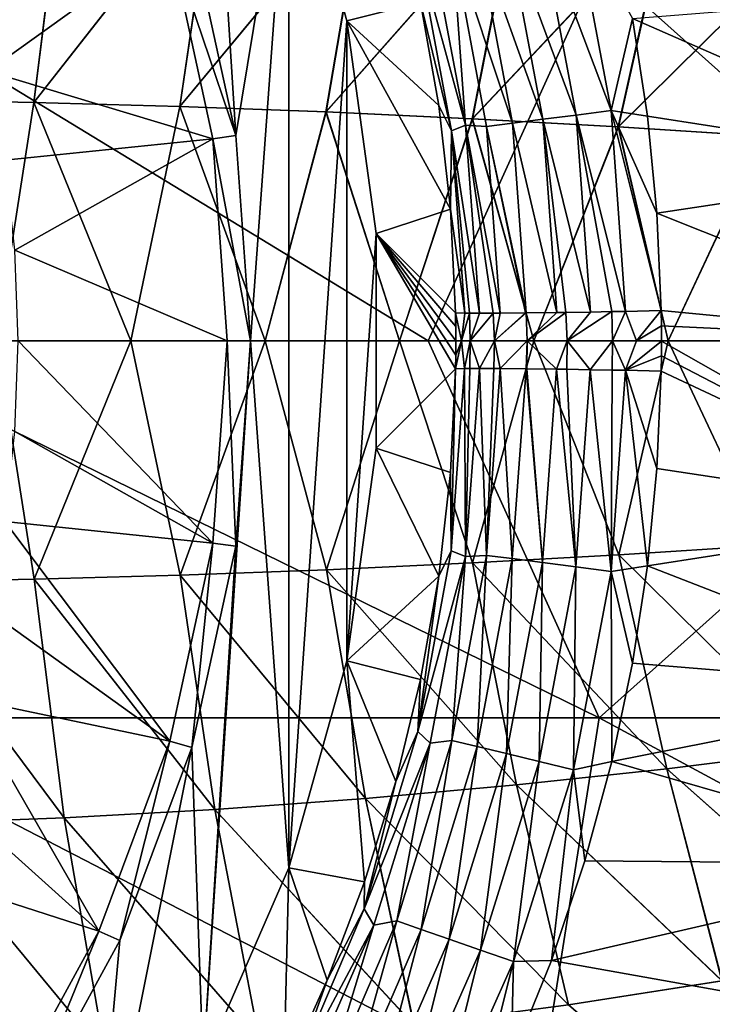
# Model space of a CAD drawing. Header units: metres. Extents: x -59 to 113, y -107 to 107.
# Tile 154 of 192: x 58.16 to 63.96, y -5.56 to 2.69. Entities that reach past the tile are written whole.
import ezdxf

# ---------------------------------------------------------------- set-up
doc = ezdxf.new("R2010")
doc.units = ezdxf.units.M
doc.layers.add('solid_20_382_333_XXX', color=7, linetype='CONTINUOUS')

msp = doc.modelspace()

# ---------------------------------------------------------------- linework, layer by layer
at = {"layer": 'solid_20_382_333_XXX'}
for points in [[(59.970406, 1.721059, -55), (59.603622, 3.407128, -55), (59.699093, 6.061914, -55)], [(59.970406, 1.721059, -55), (59.699093, 6.061914, -55), (60.415539, 4.412478, -55)], [(60.093494, 0, -55), (59.970406, 1.721059, -55), (60.415539, 4.412478, -55)], [(60.093494, 0, -55), (60.415539, 4.412478, -55), (60.415497, -4.412596, -55)], [(60.415539, 4.412478, -55), (60.90073, 2.680817, -55), (60.415497, -4.412596, -55)], [(60.415539, 4.412478, -55), (61.517406, 2.834334, -51.398544), (60.90073, 2.680817, -55)], [(57.061619, 2.021086, 31.942263), (58.529896, 3.994994, 31.880575), (57.276344, 4.043518, 31.915308)], [(57.277592, 4.043629, 27.156439), (58.531784, 3.995053, 27.191191), (57.06221, 2.021151, 27.129465)], [(57.061619, 2.021086, 31.942263), (58.279907, 1.997351, 31.907467), (58.529896, 3.994994, 31.880575)], [(58.531784, 3.995053, 27.191191), (58.280807, 1.997404, 27.16427), (57.06221, 2.021151, 27.129465)], [(58.279907, 1.997351, 31.907467), (59.789452, 3.925316, 31.844151), (58.529896, 3.994994, 31.880575)], [(58.531784, 3.995053, 27.191191), (59.791981, 3.9253, 27.227636), (58.280807, 1.997404, 27.16427)], [(58.279907, 1.997351, 31.907467), (59.50182, 1.962884, 31.871094), (59.789452, 3.925316, 31.844151)], [(59.791981, 3.9253, 27.227636), (59.503029, 1.962917, 27.200653), (58.280807, 1.997404, 27.16427)], [(59.50182, 1.962884, 31.871094), (61.051823, 3.833968, 31.806091), (59.789452, 3.925316, 31.844151)], [(59.791981, 3.9253, 27.227636), (61.054993, 3.833853, 27.265718), (59.503029, 1.962917, 27.200653)], [(59.50182, 1.962884, 31.871094), (60.725643, 1.917374, 31.833178), (61.051823, 3.833968, 31.806091)], [(61.054993, 3.833853, 27.265718), (60.727161, 1.917381, 27.238581), (59.503029, 1.962917, 27.200653)], [(60.725643, 1.917374, 31.833178), (62.313831, 3.72048, 31.766457), (61.051823, 3.833968, 31.806091)], [(61.054993, 3.833853, 27.265718), (62.317631, 3.720245, 27.305378), (60.727161, 1.917381, 27.238581)], [(60.725643, 1.917374, 31.833178), (61.949665, 1.860538, 31.793749), (62.313831, 3.72048, 31.766457)], [(62.317631, 3.720245, 27.305378), (61.951488, 1.860514, 27.278021), (60.727161, 1.917381, 27.238581)], [(61.949665, 1.860538, 31.793749), (63.572193, 3.585226, 31.725349), (62.313831, 3.72048, 31.766457)], [(62.317631, 3.720245, 27.305378), (63.576607, 3.584849, 27.34651), (61.951488, 1.860514, 27.278021)], [(61.949665, 1.860538, 31.793749), (63.172108, 1.792565, 31.752871), (63.572193, 3.585226, 31.725349)], [(63.576607, 3.584849, 27.34651), (63.174236, 1.792504, 27.318913), (61.951488, 1.860514, 27.278021)], [(62.799938, 3.590624, -49.822514), (63.114407, 1.930424, -49.816814), (62.51329, 3.521622, -49.93272)], [(62.799938, 3.590624, -49.822514), (63.293671, 2.699359, -49.757332), (63.114407, 1.930424, -49.816814)], [(63.172108, 1.792565, 31.752871), (64.82354, 3.429277, 31.682913), (63.572193, 3.585226, 31.725349)], [(63.576607, 3.584849, 27.34651), (64.828552, 3.428741, 27.388973), (63.174236, 1.792504, 27.318913)], [(62.51329, 3.521622, -49.93272), (62.820915, 1.891738, -49.926346), (62.240387, 3.455934, -50.092854)], [(63.114407, 1.930424, -49.816814), (62.820915, 1.891738, -49.926346), (62.51329, 3.521622, -49.93272)], [(59.417965, 3.352618, -55.421139), (59.603619, 3.407153, -55.227642), (59.970406, 1.721044, -55.227642)], [(59.603619, 3.407153, -55.227642), (59.603622, 3.407128, -55), (59.970406, 1.721059, -55)], [(59.970406, 1.721044, -55.227642), (59.603619, 3.407153, -55.227642), (59.970406, 1.721059, -55)], [(61.992989, 3.39634, -50.298679), (62.287354, 1.823186, -50.292233), (61.78194, 3.345402, -50.543575)], [(62.240387, 3.455934, -50.092854), (62.541168, 1.855524, -50.086231), (61.992989, 3.39634, -50.298679)], [(62.541168, 1.855524, -50.086231), (62.287354, 1.823186, -50.292233), (61.992989, 3.39634, -50.298679)], [(62.820915, 1.891738, -49.926346), (62.541168, 1.855524, -50.086231), (62.240387, 3.455934, -50.092854)], [(63.172108, 1.792565, 31.752871), (64.391144, 1.714012, 31.710619), (64.82354, 3.429277, 31.682913)], [(64.828552, 3.428741, 27.388973), (64.39357, 1.71391, 27.361177), (63.174236, 1.792504, 27.318913)], [(57.895512, 2.25862, -67), (57.699055, 2.99179, -67), (59.417965, 3.352626, -65.25)], [(57.895512, 2.25862, -67), (59.417965, 3.352626, -65.25), (59.778877, 1.693541, -65.25)], [(59.417965, 3.352626, -65.25), (59.417965, 3.352618, -55.421139), (59.778873, 1.693547, -55.421139)], [(59.778877, 1.693541, -65.25), (59.417965, 3.352626, -65.25), (59.778873, 1.693547, -55.421139)], [(59.778873, 1.693547, -55.421139), (59.417965, 3.352618, -55.421139), (59.970406, 1.721044, -55.227642)], [(61.494976, 3.272525, -51.106102), (61.598255, 3.369375, -50.816677), (61.894272, 1.807361, -50.811687)], [(61.78194, 3.345402, -50.543575), (61.894272, 1.807361, -50.811687), (61.598255, 3.369375, -50.816677)], [(61.78194, 3.345402, -50.543575), (62.070747, 1.795974, -50.53767), (61.894272, 1.807361, -50.811687)], [(62.287354, 1.823186, -50.292233), (62.070747, 1.795974, -50.53767), (61.78194, 3.345402, -50.543575)], [(61.775749, 1.757909, -51.101799), (61.494976, 3.272525, -51.106102), (61.894272, 1.807361, -50.811687)], [(61.517406, 2.834334, -51.398544), (61.494976, 3.272525, -51.106102), (61.775749, 1.757909, -51.101799)], [(56.402649, 3.158785, -23.756006), (56.570343, -0.000001, -23.759562), (61.581226, -0.000001, -23.903755)], [(63.01339, 3.158785, -23.95034), (56.402649, 3.158785, -23.756006), (61.581226, -0.000001, -23.903755)], [(63.01339, 3.158785, -23.95034), (61.581226, -0.000001, -23.903755), (66.544136, -0.000001, -24.068426)], [(69.332077, 3.158785, -24.173407), (63.01339, 3.158785, -23.95034), (66.544136, -0.000001, -24.068426)], [(66.108635, 2.926912, -49.403774), (66.10981, 1.46381, -49.422047), (63.293671, 2.699359, -49.757332)], [(60.90073, 2.680817, -55), (61.517406, 2.834334, -51.398544), (61.67038, 1.970428, -51.39687)], [(61.67038, 1.970428, -51.39687), (61.517406, 2.834334, -51.398544), (61.775749, 1.757909, -51.101799)], [(60.90073, 2.680817, -55), (60.900711, -2.680899, -55), (60.415497, -4.412596, -55)], [(60.90073, 2.680817, -55), (61.145611, 0.899126, -55), (60.900711, -2.680899, -55)], [(60.90073, 2.680817, -55), (61.67038, 1.970428, -51.39687), (61.76825, 1.102128, -51.393261)], [(60.90073, 2.680817, -55), (61.76825, 1.102128, -51.393261), (61.145611, 0.899126, -55)], [(63.114407, 1.930424, -49.816814), (63.293671, 2.699359, -49.757332), (63.418343, 1.88315, -49.752399)], [(66.10981, 1.46381, -49.422047), (63.418343, 1.88315, -49.752399), (63.293671, 2.699359, -49.757332)], [(58.036636, 1.51276, -67), (57.895512, 2.25862, -67), (59.778877, 1.693541, -65.25)], [(57.061619, 2.021086, 31.942263), (57.96645, 0.000003, 31.923109), (58.279907, 1.997351, 31.907467)], [(57.06221, 2.021151, 27.129465), (58.280807, 1.997404, 27.16427), (57.966457, 0.000003, 27.148603)], [(58.279907, 1.997351, 31.907467), (57.96645, 0.000003, 31.923109), (59.091537, 0.000003, 31.889589)], [(58.280807, 1.997404, 27.16427), (59.091545, 0.000003, 27.182121), (57.966457, 0.000003, 27.148603)], [(58.279907, 1.997351, 31.907467), (59.091537, 0.000003, 31.889589), (59.50182, 1.962884, 31.871094)], [(58.280807, 1.997404, 27.16427), (59.503029, 1.962917, 27.200653), (59.091545, 0.000003, 27.182121)], [(59.50182, 1.962884, 31.871094), (59.091537, 0.000003, 31.889589), (60.216591, 0.000003, 31.854803)], [(59.503029, 1.962917, 27.200653), (60.216602, 0.000003, 27.216908), (59.091545, 0.000003, 27.182121)], [(59.50182, 1.962884, 31.871094), (60.216591, 0.000003, 31.854803), (60.725643, 1.917374, 31.833178)], [(59.503029, 1.962917, 27.200653), (60.727161, 1.917381, 27.238581), (60.216602, 0.000003, 27.216908)], [(60.725643, 1.917374, 31.833178), (60.216591, 0.000003, 31.854803), (61.34161, 0.000003, 31.818752)], [(60.727161, 1.917381, 27.238581), (61.341618, 0.000003, 27.252958), (60.216602, 0.000003, 27.216908)], [(60.725643, 1.917374, 31.833178), (61.34161, 0.000003, 31.818752), (61.949665, 1.860538, 31.793749)], [(60.727161, 1.917381, 27.238581), (61.951488, 1.860514, 27.278021), (61.341618, 0.000003, 27.252958)], [(61.76825, 1.102128, -51.393261), (61.67038, 1.970428, -51.39687), (61.775749, 1.757909, -51.101799)], [(63.114407, 1.930424, -49.816814), (63.23513, 0.246877, -49.812763), (62.820915, 1.891738, -49.926346)], [(63.114407, 1.930424, -49.816814), (63.418343, 1.88315, -49.752399), (63.497364, 1.069762, -49.747578)], [(63.114407, 1.930424, -49.816814), (63.497364, 1.069762, -49.747578), (63.532619, 0.253287, -49.744678)], [(63.114407, 1.930424, -49.816814), (63.532619, 0.253287, -49.744678), (63.23513, 0.246877, -49.812763)], [(61.949665, 1.860538, 31.793749), (61.34161, 0.000003, 31.818752), (62.466587, 0.000003, 31.781433)], [(61.951488, 1.860514, 27.278021), (62.466599, 0.000003, 27.290277), (61.341618, 0.000003, 27.252958)], [(61.949665, 1.860538, 31.793749), (62.466587, 0.000003, 31.781433), (63.172108, 1.792565, 31.752871)], [(61.951488, 1.860514, 27.278021), (63.174236, 1.792504, 27.318913), (62.466599, 0.000003, 27.290277)], [(62.287354, 1.823186, -50.292233), (62.402775, 0.234363, -50.287365), (62.070747, 1.795974, -50.53767)], [(62.541168, 1.855524, -50.086231), (62.658379, 0.237314, -50.081642), (62.287354, 1.823186, -50.292233)], [(62.658379, 0.237314, -50.081642), (62.402775, 0.234363, -50.287365), (62.287354, 1.823186, -50.292233)], [(62.820915, 1.891738, -49.926346), (62.939758, 0.241504, -49.922142), (62.541168, 1.855524, -50.086231)], [(62.734535, 0.238356, -50.03244), (62.658379, 0.237314, -50.081642), (62.541168, 1.855524, -50.086231)], [(62.939758, 0.241504, -49.922142), (62.734535, 0.238356, -50.03244), (62.541168, 1.855524, -50.086231)], [(63.119354, 0.244656, -49.849339), (62.939758, 0.241504, -49.922142), (62.820915, 1.891738, -49.926346)], [(63.23513, 0.246877, -49.812763), (63.119354, 0.244656, -49.849339), (62.820915, 1.891738, -49.926346)], [(66.10981, 1.46381, -49.422047), (63.497364, 1.069762, -49.747578), (63.418343, 1.88315, -49.752399)], [(61.76825, 1.102128, -51.393261), (61.775749, 1.757909, -51.101799), (61.887623, 0.232399, -51.094677)], [(61.775749, 1.757909, -51.101799), (61.894272, 1.807361, -50.811687), (62.011532, 0.232067, -50.805294)], [(61.928696, 0.232179, -50.983936), (61.775749, 1.757909, -51.101799), (62.011532, 0.232067, -50.805294)], [(61.928696, 0.232179, -50.983936), (61.887623, 0.232399, -51.094677), (61.775749, 1.757909, -51.101799)], [(62.126114, 0.232366, -50.614311), (62.011532, 0.232067, -50.805294), (61.894272, 1.807361, -50.811687)], [(62.184391, 0.232658, -50.532791), (62.126114, 0.232366, -50.614311), (61.894272, 1.807361, -50.811687)], [(62.070747, 1.795974, -50.53767), (62.184391, 0.232658, -50.532791), (61.894272, 1.807361, -50.811687)], [(62.397381, 0.234311, -50.292519), (62.184391, 0.232658, -50.532791), (62.070747, 1.795974, -50.53767)], [(62.402775, 0.234363, -50.287365), (62.397381, 0.234311, -50.292519), (62.070747, 1.795974, -50.53767)], [(63.172108, 1.792565, 31.752871), (62.466587, 0.000003, 31.781433), (63.591526, 0.000003, 31.742849)], [(63.174236, 1.792504, 27.318913), (63.591537, 0.000002, 27.328861), (62.466599, 0.000003, 27.290277)], [(63.172108, 1.792565, 31.752871), (63.591526, 0.000003, 31.742849), (64.391144, 1.714012, 31.710619)], [(63.174236, 1.792504, 27.318913), (64.39357, 1.71391, 27.361177), (63.591537, 0.000002, 27.328861)], [(58.121616, 0.758517, -67), (58.036636, 1.51276, -67), (59.778877, 1.693541, -65.25)], [(58.121616, 0.758517, -67), (59.778877, 1.693541, -65.25), (59.900002, 0, -65.25)], [(59.778873, 1.693547, -55.421139), (59.970406, 1.721044, -55.227642), (60.093494, 0, -55.227642)], [(59.900002, 0, -55.421139), (59.778873, 1.693547, -55.421139), (60.093494, 0, -55.227642)], [(59.778877, 1.693541, -65.25), (59.778873, 1.693547, -55.421139), (59.900002, 0, -55.421139)], [(59.900002, 0, -65.25), (59.778877, 1.693541, -65.25), (59.900002, 0, -55.421139)], [(59.970406, 1.721044, -55.227642), (59.970406, 1.721059, -55), (60.093494, 0, -55)], [(60.093494, 0, -55.227642), (59.970406, 1.721044, -55.227642), (60.093494, 0, -55)], [(64.391144, 1.714012, 31.710619), (63.591526, 0.000003, 31.742849), (64.716431, 0.000002, 31.702997)], [(64.39357, 1.71391, 27.361177), (64.716446, 0.000002, 27.368713), (63.591537, 0.000002, 27.328861)], [(66.10981, 1.46381, -49.422047), (66.176888, 0.000891, -49.417339), (63.497364, 1.069762, -49.747578)], [(61.145611, 0.899126, -55), (61.76825, 1.102128, -51.393261), (61.810959, 0.233391, -51.389648)], [(61.810959, 0.233391, -51.389648), (61.76825, 1.102128, -51.393261), (61.887623, 0.232399, -51.094677)], [(66.176888, 0.000891, -49.417339), (63.532619, 0.253287, -49.744678), (63.497364, 1.069762, -49.747578)], [(61.145611, 0.899126, -55), (61.145603, -0.899206, -55), (60.900711, -2.680899, -55)], [(61.810959, -0.233387, -51.389652), (61.145603, -0.899206, -55), (61.145611, 0.899126, -55)], [(61.812416, 0.119348, -51.389637), (61.145611, 0.899126, -55), (61.810959, 0.233391, -51.389648)], [(61.812416, -0.11921, -51.389641), (61.810959, -0.233387, -51.389652), (61.145611, 0.899126, -55)], [(61.812416, -0.11921, -51.389641), (61.145611, 0.899126, -55), (61.812931, 0.000002, -51.389641)], [(61.812416, 0.119348, -51.389637), (61.812931, 0.000002, -51.389641), (61.145611, 0.899126, -55)], [(58.121616, 0.758517, -67), (59.900002, 0, -65.25), (58.150002, 0, -67)], [(63.327236, 0.00006, -49.781788), (63.23513, 0.246877, -49.812763), (63.532619, 0.253287, -49.744678)], [(63.327236, 0.00006, -49.781788), (63.532619, 0.253287, -49.744678), (63.534698, 0.125233, -49.748337)], [(66.176888, 0.000891, -49.417339), (63.534698, 0.125233, -49.748337), (63.532619, 0.253287, -49.744678)], [(61.861614, 0.000002, -51.179993), (61.810959, 0.233391, -51.389648), (61.887623, 0.232399, -51.094677)], [(61.812931, 0.000002, -51.389641), (61.810959, 0.233391, -51.389648), (61.861614, 0.000002, -51.179993)], [(61.812416, 0.119348, -51.389637), (61.810959, 0.233391, -51.389648), (61.812931, 0.000002, -51.389641)], [(61.861614, 0.000002, -51.179993), (61.887623, 0.232399, -51.094677), (61.928696, 0.232179, -50.983936)], [(61.861614, 0.000002, -51.179993), (61.928696, 0.232179, -50.983936), (61.932468, 0.000001, -50.976021)], [(61.932468, 0.000001, -50.976021), (61.928696, 0.232179, -50.983936), (62.011532, 0.232067, -50.805294)], [(61.932468, 0.000001, -50.976021), (62.011532, 0.232067, -50.805294), (62.126114, 0.232366, -50.614311)], [(61.932468, 0.000001, -50.976021), (62.126114, 0.232366, -50.614311), (62.135826, 0.000002, -50.599018)], [(62.135826, 0.000002, -50.599018), (62.126114, 0.232366, -50.614311), (62.184391, 0.232658, -50.532791)], [(62.135826, 0.000002, -50.599018), (62.397381, 0.234311, -50.292519), (62.402775, 0.234363, -50.287365)], [(62.135826, 0.000002, -50.599018), (62.402775, 0.234363, -50.287365), (62.410172, 0, -50.277012)], [(62.135826, 0.000002, -50.599018), (62.184391, 0.232658, -50.532791), (62.397381, 0.234311, -50.292519)], [(62.410172, 0, -50.277012), (62.402775, 0.234363, -50.287365), (62.658379, 0.237314, -50.081642)], [(62.410172, 0, -50.277012), (62.658379, 0.237314, -50.081642), (62.734535, 0.238356, -50.03244)], [(62.410172, 0, -50.277012), (62.734535, 0.238356, -50.03244), (62.744617, 0, -50.021034)], [(62.744617, 0, -50.021034), (62.734535, 0.238356, -50.03244), (62.939758, 0.241504, -49.922142)], [(62.744617, 0, -50.021034), (62.939758, 0.241504, -49.922142), (63.119354, 0.244656, -49.849339)], [(62.744617, 0, -50.021034), (63.119354, 0.244656, -49.849339), (63.124859, 0.00002, -49.840733)], [(63.124859, 0.00002, -49.840733), (63.119354, 0.244656, -49.849339), (63.23513, 0.246877, -49.812763)], [(63.124859, 0.00002, -49.840733), (63.23513, 0.246877, -49.812763), (63.327236, 0.00006, -49.781788)], [(63.327236, 0.00006, -49.781788), (63.534698, 0.125233, -49.748337), (63.534756, -0.001218, -49.744469)], [(66.176888, 0.000891, -49.417339), (63.534756, -0.001218, -49.744469), (63.534698, 0.125233, -49.748337)], [(57.062973, -2.02106, 31.942225), (58.281952, -1.997297, 31.907408), (57.96645, 0.000003, 31.923109)], [(57.966457, 0.000003, 27.148603), (58.282066, -1.997295, 27.164307), (57.063057, -2.021058, 27.129488)], [(58.281952, -1.997297, 31.907408), (59.091537, 0.000003, 31.889589), (57.96645, 0.000003, 31.923109)], [(57.966457, 0.000003, 27.148603), (59.091545, 0.000003, 27.182121), (58.282066, -1.997295, 27.164307)], [(58.121616, -0.758517, -67), (58.150002, 0, -67), (59.778877, -1.693541, -65.25)], [(58.150002, 0, -67), (59.900002, 0, -65.25), (59.778877, -1.693541, -65.25)], [(58.281952, -1.997297, 31.907408), (59.504555, -1.96279, 31.871012), (59.091537, 0.000003, 31.889589)], [(59.091545, 0.000003, 27.182121), (59.5047, -1.962785, 27.200705), (58.282066, -1.997295, 27.164307)], [(59.504555, -1.96279, 31.871012), (60.216591, 0.000003, 31.854803), (59.091537, 0.000003, 31.889589)], [(59.091545, 0.000003, 27.182121), (60.216602, 0.000003, 27.216908), (59.5047, -1.962785, 27.200705)], [(59.504555, -1.96279, 31.871012), (60.729069, -1.917225, 31.833069), (60.216591, 0.000003, 31.854803)], [(60.216602, 0.000003, 27.216908), (60.729244, -1.917218, 27.238647), (59.5047, -1.962785, 27.200705)], [(59.778873, -1.693547, -55.421139), (59.900002, 0, -55.421139), (59.970406, -1.721044, -55.227642)], [(59.900002, 0, -65.25), (59.900002, 0, -55.421139), (59.778873, -1.693547, -55.421139)], [(59.778877, -1.693541, -65.25), (59.900002, 0, -65.25), (59.778873, -1.693547, -55.421139)], [(59.900002, 0, -55.421139), (60.093494, 0, -55.227642), (59.970406, -1.721044, -55.227642)], [(60.093494, 0, -55.227642), (60.093494, 0, -55), (59.970406, -1.721053, -55)], [(59.970406, -1.721044, -55.227642), (60.093494, 0, -55.227642), (59.970406, -1.721053, -55)], [(60.729069, -1.917225, 31.833069), (61.34161, 0.000003, 31.818752), (60.216591, 0.000003, 31.854803)], [(60.216602, 0.000003, 27.216908), (61.341618, 0.000003, 27.252958), (60.729244, -1.917218, 27.238647)], [(60.729069, -1.917225, 31.833069), (61.953777, -1.860323, 31.793615), (61.34161, 0.000003, 31.818752)], [(61.341618, 0.000003, 27.252958), (61.953979, -1.860313, 27.278103), (60.729244, -1.917218, 27.238647)], [(61.953777, -1.860323, 31.793615), (62.466587, 0.000003, 31.781433), (61.34161, 0.000003, 31.818752)], [(61.341618, 0.000003, 27.252958), (62.466599, 0.000003, 27.290277), (61.953979, -1.860313, 27.278103)], [(61.861614, 0.000002, -51.179993), (61.886753, -0.2324, -51.097153), (61.810959, -0.233387, -51.389652)], [(61.812416, -0.11921, -51.389641), (61.861614, 0.000002, -51.179993), (61.810959, -0.233387, -51.389652)], [(61.812416, -0.11921, -51.389641), (61.812931, 0.000002, -51.389641), (61.861614, 0.000002, -51.179993)], [(61.861614, 0.000002, -51.179993), (61.932468, 0.000001, -50.976021), (61.886753, -0.2324, -51.097153)], [(61.932468, 0.000001, -50.976021), (61.929947, -0.23217, -50.98077), (61.886753, -0.2324, -51.097153)], [(61.932468, 0.000001, -50.976021), (62.010361, -0.232063, -50.807461), (61.929947, -0.23217, -50.98077)], [(61.932468, 0.000001, -50.976021), (62.135826, 0.000002, -50.599018), (62.010361, -0.232063, -50.807461)], [(61.953777, -1.860323, 31.793615), (63.176899, -1.792273, 31.752707), (62.466587, 0.000003, 31.781433)], [(62.466599, 0.000003, 27.290277), (63.177128, -1.792259, 27.319012), (61.953979, -1.860313, 27.278103)], [(62.135826, 0.000002, -50.599018), (62.132168, -0.232389, -50.605389), (62.010361, -0.232063, -50.807461)], [(62.135826, 0.000002, -50.599018), (62.183342, -0.232649, -50.534145), (62.132168, -0.232389, -50.605389)], [(62.135826, 0.000002, -50.599018), (62.410172, 0, -50.277012), (62.183342, -0.232649, -50.534145)], [(63.176899, -1.792273, 31.752707), (63.591526, 0.000003, 31.742849), (62.466587, 0.000003, 31.781433)], [(62.466599, 0.000003, 27.290277), (63.591537, 0.000002, 27.328861), (63.177128, -1.792259, 27.319012)], [(62.744617, 0, -50.021034), (63.124859, 0.00002, -49.840733), (62.937656, -0.241469, -49.9231)], [(63.124859, 0.00002, -49.840733), (63.122547, -0.244716, -49.848213), (62.937656, -0.241469, -49.9231)], [(63.124859, 0.00002, -49.840733), (63.232834, -0.246832, -49.813404), (63.122547, -0.244716, -49.848213)], [(63.124859, 0.00002, -49.840733), (63.327236, 0.00006, -49.781788), (63.232834, -0.246832, -49.813404)], [(63.176899, -1.792273, 31.752707), (64.396606, -1.713632, 31.710426), (63.591526, 0.000003, 31.742849)], [(63.591537, 0.000002, 27.328861), (64.396866, -1.713614, 27.361292), (63.177128, -1.792259, 27.319012)], [(63.327236, 0.00006, -49.781788), (63.534756, -0.001218, -49.744469), (63.232834, -0.246832, -49.813404)], [(66.109833, -1.465457, -49.422035), (63.534756, -0.001218, -49.744469), (66.176888, 0.000891, -49.417339)], [(64.396606, -1.713632, 31.710426), (64.716431, 0.000002, 31.702997), (63.591526, 0.000003, 31.742849)], [(63.591537, 0.000002, 27.328861), (64.716446, 0.000002, 27.368713), (64.396866, -1.713614, 27.361292)], [(63.013367, -3.158785, -23.95034), (56.570343, -0.000001, -23.759562), (56.402477, -3.158785, -23.756001)], [(63.013367, -3.158785, -23.95034), (61.581226, -0.000001, -23.903755), (56.570343, -0.000001, -23.759562)], [(60.093494, 0, -55), (60.415497, -4.412596, -55), (59.699047, -6.062007, -55)], [(59.970406, -1.721053, -55), (60.093494, 0, -55), (59.699047, -6.062007, -55)], [(63.013367, -3.158785, -23.95034), (66.544136, -0.000001, -24.068426), (61.581226, -0.000001, -23.903755)], [(62.410172, 0, -50.277012), (62.401272, -0.234347, -50.288761), (62.183342, -0.232649, -50.534145)], [(62.410172, 0, -50.277012), (62.408825, -0.23442, -50.281601), (62.401272, -0.234347, -50.288761)], [(62.410172, 0, -50.277012), (62.657028, -0.237295, -50.082535), (62.408825, -0.23442, -50.281601)], [(62.410172, 0, -50.277012), (62.744617, 0, -50.021034), (62.657028, -0.237295, -50.082535)], [(62.744617, 0, -50.021034), (62.74371, -0.238486, -50.02681), (62.657028, -0.237295, -50.082535)], [(62.744617, 0, -50.021034), (62.937656, -0.241469, -49.9231), (62.74371, -0.238486, -50.02681)], [(69.332191, -3.158785, -24.173412), (66.544136, -0.000001, -24.068426), (63.013367, -3.158785, -23.95034)], [(63.534676, -0.125889, -49.748367), (63.232834, -0.246832, -49.813404), (63.534756, -0.001218, -49.744469)], [(63.534676, -0.125889, -49.748367), (63.534756, -0.001218, -49.744469), (66.109833, -1.465457, -49.422035)], [(63.534676, -0.125889, -49.748367), (63.533485, -0.25329, -49.752319), (63.232834, -0.246832, -49.813404)], [(63.534676, -0.125889, -49.748367), (66.109833, -1.465457, -49.422035), (63.533485, -0.25329, -49.752319)], [(61.768139, -1.102925, -51.393536), (61.145603, -0.899206, -55), (61.810959, -0.233387, -51.389652)], [(61.768139, -1.102925, -51.393536), (61.810959, -0.233387, -51.389652), (61.775009, -1.758056, -51.103863)], [(61.775009, -1.758056, -51.103863), (61.886753, -0.2324, -51.097153), (61.893269, -1.806988, -50.813641)], [(61.810959, -0.233387, -51.389652), (61.886753, -0.2324, -51.097153), (61.775009, -1.758056, -51.103863)], [(61.886753, -0.2324, -51.097153), (61.929947, -0.23217, -50.98077), (61.893269, -1.806988, -50.813641)], [(61.893269, -1.806988, -50.813641), (62.010361, -0.232063, -50.807461), (62.069298, -1.796669, -50.539436)], [(61.929947, -0.23217, -50.98077), (62.010361, -0.232063, -50.807461), (61.893269, -1.806988, -50.813641)], [(62.010361, -0.232063, -50.807461), (62.132168, -0.232389, -50.605389), (62.069298, -1.796669, -50.539436)], [(62.132168, -0.232389, -50.605389), (62.183342, -0.232649, -50.534145), (62.069298, -1.796669, -50.539436)], [(62.069298, -1.796669, -50.539436), (62.183342, -0.232649, -50.534145), (62.285656, -1.823863, -50.293736)], [(62.183342, -0.232649, -50.534145), (62.401272, -0.234347, -50.288761), (62.285656, -1.823863, -50.293736)], [(62.285656, -1.823863, -50.293736), (62.401272, -0.234347, -50.288761), (62.539291, -1.856193, -50.087421)], [(62.401272, -0.234347, -50.288761), (62.408825, -0.23442, -50.281601), (62.539291, -1.856193, -50.087421)], [(62.408825, -0.23442, -50.281601), (62.657028, -0.237295, -50.082535), (62.539291, -1.856193, -50.087421)], [(62.539291, -1.856193, -50.087421), (62.657028, -0.237295, -50.082535), (62.818951, -1.892409, -49.9272)], [(62.657028, -0.237295, -50.082535), (62.74371, -0.238486, -50.02681), (62.818951, -1.892409, -49.9272)], [(62.74371, -0.238486, -50.02681), (62.937656, -0.241469, -49.9231), (62.818951, -1.892409, -49.9272)], [(62.818951, -1.892409, -49.9272), (62.937656, -0.241469, -49.9231), (63.112427, -1.931108, -49.817341)], [(62.937656, -0.241469, -49.9231), (63.122547, -0.244716, -49.848213), (63.112427, -1.931108, -49.817341)], [(63.122547, -0.244716, -49.848213), (63.232834, -0.246832, -49.813404), (63.112427, -1.931108, -49.817341)], [(63.112427, -1.931108, -49.817341), (63.232834, -0.246832, -49.813404), (63.418274, -1.883383, -49.752403)], [(63.232834, -0.246832, -49.813404), (63.497303, -1.069875, -49.747585), (63.418274, -1.883383, -49.752403)], [(63.232834, -0.246832, -49.813404), (63.533485, -0.25329, -49.752319), (63.497303, -1.069875, -49.747585)], [(66.109833, -1.465457, -49.422035), (63.497303, -1.069875, -49.747585), (63.533485, -0.25329, -49.752319)], [(58.036636, -1.51276, -67), (58.121616, -0.758517, -67), (59.778877, -1.693541, -65.25)], [(61.670166, -1.971482, -51.397217), (60.900711, -2.680899, -55), (61.145603, -0.899206, -55)], [(61.670166, -1.971482, -51.397217), (61.145603, -0.899206, -55), (61.768139, -1.102925, -51.393536)], [(66.109833, -1.465457, -49.422035), (63.418274, -1.883383, -49.752403), (63.497303, -1.069875, -49.747585)], [(61.670166, -1.971482, -51.397217), (61.768139, -1.102925, -51.393536), (61.775009, -1.758056, -51.103863)], [(66.109833, -1.465457, -49.422035), (66.108673, -2.930957, -49.403687), (63.418274, -1.883383, -49.752403)], [(57.895512, -2.25862, -67), (58.036636, -1.51276, -67), (59.417965, -3.352626, -65.25)], [(58.036636, -1.51276, -67), (59.778877, -1.693541, -65.25), (59.417965, -3.352626, -65.25)], [(59.778877, -1.693541, -65.25), (59.778873, -1.693547, -55.421139), (59.417965, -3.352618, -55.421139)], [(59.417965, -3.352626, -65.25), (59.778877, -1.693541, -65.25), (59.417965, -3.352618, -55.421139)], [(59.417965, -3.352618, -55.421139), (59.778873, -1.693547, -55.421139), (59.603619, -3.407153, -55.227642)], [(59.778873, -1.693547, -55.421139), (59.970406, -1.721044, -55.227642), (59.603619, -3.407153, -55.227642)], [(59.603619, -3.407153, -55.227642), (59.970406, -1.721044, -55.227642), (59.603626, -3.407113, -55)], [(59.970406, -1.721044, -55.227642), (59.970406, -1.721053, -55), (59.603626, -3.407113, -55)], [(59.603626, -3.407113, -55), (59.970406, -1.721053, -55), (59.699047, -6.062007, -55)], [(64.833694, -3.427922, 31.682562), (64.396606, -1.713632, 31.710426), (63.176899, -1.792273, 31.752707)], [(63.177128, -1.792259, 27.319012), (64.396866, -1.713614, 27.361292), (64.833336, -3.427969, 27.389137)], [(61.494213, -3.272708, -51.108162), (61.775009, -1.758056, -51.103863), (61.893269, -1.806988, -50.813641)], [(61.670166, -1.971482, -51.397217), (61.775009, -1.758056, -51.103863), (61.494213, -3.272708, -51.108162)], [(61.494213, -3.272708, -51.108162), (61.893269, -1.806988, -50.813641), (61.597412, -3.368528, -50.818623)], [(61.597412, -3.368528, -50.818623), (61.893269, -1.806988, -50.813641), (61.78027, -3.346668, -50.545334)], [(61.78027, -3.346668, -50.545334), (62.069298, -1.796669, -50.539436), (61.991066, -3.397573, -50.300179)], [(61.893269, -1.806988, -50.813641), (62.069298, -1.796669, -50.539436), (61.78027, -3.346668, -50.545334)], [(63.581135, -3.584183, 31.725052), (63.176899, -1.792273, 31.752707), (61.953777, -1.860323, 31.793615)], [(61.953979, -1.860313, 27.278103), (63.177128, -1.792259, 27.319012), (63.580826, -3.584219, 27.346649)], [(62.069298, -1.796669, -50.539436), (62.285656, -1.823863, -50.293736), (61.991066, -3.397573, -50.300179)], [(63.581135, -3.584183, 31.725052), (64.833694, -3.427922, 31.682562), (63.176899, -1.792273, 31.752707)], [(63.177128, -1.792259, 27.319012), (64.833336, -3.427969, 27.389137), (63.580826, -3.584219, 27.346649)], [(62.321529, -3.719716, 31.766211), (61.953777, -1.860323, 31.793615), (60.729069, -1.917225, 31.833069)], [(60.729244, -1.917218, 27.238647), (61.953979, -1.860313, 27.278103), (62.321262, -3.719741, 27.305492)], [(62.321529, -3.719716, 31.766211), (63.581135, -3.584183, 31.725052), (61.953777, -1.860323, 31.793615)], [(61.953979, -1.860313, 27.278103), (63.580826, -3.584219, 27.346649), (62.321262, -3.719741, 27.305492)], [(61.991066, -3.397573, -50.300179), (62.285656, -1.823863, -50.293736), (62.238285, -3.457152, -50.094044)], [(62.285656, -1.823863, -50.293736), (62.539291, -1.856193, -50.087421), (62.238285, -3.457152, -50.094044)], [(62.238285, -3.457152, -50.094044), (62.539291, -1.856193, -50.087421), (62.511093, -3.522847, -49.933578)], [(62.539291, -1.856193, -50.087421), (62.818951, -1.892409, -49.9272), (62.511093, -3.522847, -49.933578)], [(62.511093, -3.522847, -49.933578), (62.818951, -1.892409, -49.9272), (62.797722, -3.591877, -49.823044)], [(62.818951, -1.892409, -49.9272), (63.112427, -1.931108, -49.817341), (62.797722, -3.591877, -49.823044)], [(63.112427, -1.931108, -49.817341), (63.418274, -1.883383, -49.752403), (63.293579, -2.699691, -49.757336)], [(66.108673, -2.930957, -49.403687), (63.293579, -2.699691, -49.757336), (63.418274, -1.883383, -49.752403)], [(59.794579, -3.924984, 31.844), (59.504555, -1.96279, 31.871012), (58.281952, -1.997297, 31.907408)], [(58.282066, -1.997295, 27.164307), (59.5047, -1.962785, 27.200705), (59.794411, -3.924995, 27.227707)], [(61.058247, -3.833443, 31.805895), (60.729069, -1.917225, 31.833069), (59.504555, -1.96279, 31.871012)], [(59.794579, -3.924984, 31.844), (61.058247, -3.833443, 31.805895), (59.504555, -1.96279, 31.871012)], [(59.5047, -1.962785, 27.200705), (60.729244, -1.917218, 27.238647), (61.058029, -3.83346, 27.26581)], [(59.5047, -1.962785, 27.200705), (61.058029, -3.83346, 27.26581), (59.794411, -3.924995, 27.227707)], [(61.058247, -3.833443, 31.805895), (62.321529, -3.719716, 31.766211), (60.729069, -1.917225, 31.833069)], [(60.729244, -1.917218, 27.238647), (62.321262, -3.719741, 27.305492), (61.058029, -3.83346, 27.26581)], [(61.517162, -2.835233, -51.398834), (60.900711, -2.680899, -55), (61.670166, -1.971482, -51.397217)], [(61.517162, -2.835233, -51.398834), (61.670166, -1.971482, -51.397217), (61.494213, -3.272708, -51.108162)], [(62.797722, -3.591877, -49.823044), (63.112427, -1.931108, -49.817341), (63.120262, -3.522957, -49.760494)], [(63.112427, -1.931108, -49.817341), (63.293579, -2.699691, -49.757336), (63.120262, -3.522957, -49.760494)], [(58.533726, -3.994809, 31.880466), (58.281952, -1.997297, 31.907408), (57.062973, -2.02106, 31.942225)], [(57.278877, -4.043436, 31.915239), (58.533726, -3.994809, 31.880466), (57.062973, -2.02106, 31.942225)], [(57.063057, -2.021058, 27.129488), (58.282066, -1.997295, 27.164307), (58.533607, -3.994814, 27.19124)], [(57.063057, -2.021058, 27.129488), (58.533607, -3.994814, 27.19124), (57.278809, -4.043438, 27.156469)], [(58.533726, -3.994809, 31.880466), (59.794579, -3.924984, 31.844), (58.281952, -1.997297, 31.907408)], [(58.282066, -1.997295, 27.164307), (59.794411, -3.924995, 27.227707), (58.533607, -3.994814, 27.19124)], [(57.699055, -2.99179, -67), (57.895512, -2.25862, -67), (59.417965, -3.352626, -65.25)], [(61.049583, -4.530782, -51.38501), (60.415497, -4.412596, -55), (60.900711, -2.680899, -55)], [(61.309929, -3.689657, -51.395649), (60.900711, -2.680899, -55), (61.517162, -2.835233, -51.398834)], [(61.049583, -4.530782, -51.38501), (60.900711, -2.680899, -55), (61.309929, -3.689657, -51.395649)], [(66.108673, -2.930957, -49.403687), (63.120262, -3.522957, -49.760494), (63.293579, -2.699691, -49.757336)], [(61.309929, -3.689657, -51.395649), (61.517162, -2.835233, -51.398834), (61.494213, -3.272708, -51.108162)], [(66.108673, -2.930957, -49.403687), (66.105865, -4.38396, -49.358669), (63.120262, -3.522957, -49.760494)], [(57.448387, -3.708169, -67), (57.699055, -2.99179, -67), (58.824612, -4.943455, -65.25)], [(57.699055, -2.99179, -67), (59.417965, -3.352626, -65.25), (58.824612, -4.943455, -65.25)], [(55.861565, -6.320729, -23.743914), (62.514992, -6.320729, -23.93786), (56.402477, -3.158785, -23.756001)], [(62.514992, -6.320729, -23.93786), (63.013367, -3.158785, -23.95034), (56.402477, -3.158785, -23.756001)], [(62.514992, -6.320729, -23.93786), (68.873177, -6.320729, -24.160763), (63.013367, -3.158785, -23.95034)], [(68.873177, -6.320729, -24.160763), (69.332191, -3.158785, -24.173412), (63.013367, -3.158785, -23.95034)], [(61.046562, -4.756675, -51.095028), (61.494213, -3.272708, -51.108162), (61.597412, -3.368528, -50.818623)], [(61.309929, -3.689657, -51.395649), (61.494213, -3.272708, -51.108162), (61.046562, -4.756675, -51.095028)], [(58.824612, -4.943455, -65.25), (59.417965, -3.352626, -65.25), (58.824619, -4.943439, -55.421139)], [(58.824619, -4.943439, -55.421139), (59.417965, -3.352618, -55.421139), (59.000626, -5.023828, -55.227642)], [(59.417965, -3.352626, -65.25), (59.417965, -3.352618, -55.421139), (58.824619, -4.943439, -55.421139)], [(59.417965, -3.352618, -55.421139), (59.603619, -3.407153, -55.227642), (59.000626, -5.023828, -55.227642)], [(61.046562, -4.756675, -51.095028), (61.597412, -3.368528, -50.818623), (61.12608, -4.893653, -50.806099)], [(61.12608, -4.893653, -50.806099), (61.597412, -3.368528, -50.818623), (61.320053, -4.859179, -50.536354)], [(61.320053, -4.859179, -50.536354), (61.78027, -3.346668, -50.545334), (61.521992, -4.929847, -50.292572)], [(61.597412, -3.368528, -50.818623), (61.78027, -3.346668, -50.545334), (61.320053, -4.859179, -50.536354)], [(61.78027, -3.346668, -50.545334), (61.991066, -3.397573, -50.300179), (61.521992, -4.929847, -50.292572)], [(59.603626, -3.407113, -55), (59.699047, -6.062007, -55), (58.764671, -7.598515, -55)], [(59.000637, -5.023798, -55), (59.603626, -3.407113, -55), (58.764671, -7.598515, -55)], [(59.000626, -5.023828, -55.227642), (59.603619, -3.407153, -55.227642), (59.000637, -5.023798, -55)], [(59.603619, -3.407153, -55.227642), (59.603626, -3.407113, -55), (59.000637, -5.023798, -55)], [(61.521992, -4.929847, -50.292572), (61.991066, -3.397573, -50.300179), (61.758835, -5.01252, -50.086876)], [(61.991066, -3.397573, -50.300179), (62.238285, -3.457152, -50.094044), (61.758835, -5.01252, -50.086876)], [(61.758835, -5.01252, -50.086876), (62.238285, -3.457152, -50.094044), (62.020473, -5.103536, -49.925797)], [(62.238285, -3.457152, -50.094044), (62.511093, -3.522847, -49.933578), (62.020473, -5.103536, -49.925797)], [(63.580826, -3.584219, 27.346649), (64.833336, -3.427969, 27.389137), (65.317749, -5.129531, 27.427107)], [(65.317116, -5.129654, 31.644625), (64.833694, -3.427922, 31.682562), (63.581135, -3.584183, 31.725052)], [(62.020473, -5.103536, -49.925797), (62.511093, -3.522847, -49.933578), (62.29591, -5.198939, -49.813572)], [(62.511093, -3.522847, -49.933578), (62.797722, -3.591877, -49.823044), (62.29591, -5.198939, -49.813572)], [(62.797722, -3.591877, -49.823044), (63.120262, -3.522957, -49.760494), (62.894642, -4.354491, -49.759819)], [(66.105865, -4.38396, -49.358669), (62.894642, -4.354491, -49.759819), (63.120262, -3.522957, -49.760494)], [(62.29591, -5.198939, -49.813572), (62.797722, -3.591877, -49.823044), (62.613674, -5.189996, -49.753136)], [(62.321262, -3.719741, 27.305492), (63.580826, -3.584219, 27.346649), (64.042297, -5.361169, 27.385639)], [(64.04174, -5.361264, 31.686089), (63.581135, -3.584183, 31.725052), (62.321529, -3.719716, 31.766211)], [(62.797722, -3.591877, -49.823044), (62.894642, -4.354491, -49.759819), (62.613674, -5.189996, -49.753136)], [(63.580826, -3.584219, 27.346649), (65.317749, -5.129531, 27.427107), (64.042297, -5.361169, 27.385639)], [(64.04174, -5.361264, 31.686089), (65.317116, -5.129654, 31.644625), (63.581135, -3.584183, 31.725052)], [(57.144829, -4.403932, -67), (57.448387, -3.708169, -67), (58.824612, -4.943455, -65.25)], [(61.049583, -4.530782, -51.38501), (61.309929, -3.689657, -51.395649), (61.046562, -4.756675, -51.095028)], [(61.058029, -3.83346, 27.26581), (62.321262, -3.719741, 27.305492), (62.755993, -5.562541, 27.34544)], [(62.755505, -5.562612, 31.726286), (62.321529, -3.719716, 31.766211), (61.058247, -3.833443, 31.805895)], [(62.321262, -3.719741, 27.305492), (64.042297, -5.361169, 27.385639), (62.755993, -5.562541, 27.34544)], [(62.755505, -5.562612, 31.726286), (64.04174, -5.361264, 31.686089), (62.321529, -3.719716, 31.766211)], [(59.794411, -3.924995, 27.227707), (61.058029, -3.83346, 27.26581), (61.463428, -5.732104, 27.30669)], [(61.463013, -5.732153, 31.765034), (61.058247, -3.833443, 31.805895), (59.794579, -3.924984, 31.844)], [(61.058029, -3.83346, 27.26581), (62.755993, -5.562541, 27.34544), (61.463428, -5.732104, 27.30669)], [(61.463013, -5.732153, 31.765034), (62.755505, -5.562612, 31.726286), (61.058247, -3.833443, 31.805895)], [(58.533607, -3.994814, 27.19124), (59.794411, -3.924995, 27.227707), (60.169121, -5.869298, 27.269526)], [(60.168785, -5.86933, 31.802195), (59.794579, -3.924984, 31.844), (58.533726, -3.994809, 31.880466)], [(59.794411, -3.924995, 27.227707), (61.463428, -5.732104, 27.30669), (60.169121, -5.869298, 27.269526)], [(60.168785, -5.86933, 31.802195), (61.463013, -5.732153, 31.765034), (59.794579, -3.924984, 31.844)], [(57.278809, -4.043438, 27.156469), (58.533607, -3.994814, 27.19124), (58.87748, -5.974682, 27.234022)], [(58.87722, -5.974701, 31.837694), (58.533726, -3.994809, 31.880466), (57.278877, -4.043436, 31.915239)], [(58.533607, -3.994814, 27.19124), (60.169121, -5.869298, 27.269526), (58.87748, -5.974682, 27.234022)], [(58.87722, -5.974701, 31.837694), (60.168785, -5.86933, 31.802195), (58.533726, -3.994809, 31.880466)], [(57.278809, -4.043438, 27.156469), (58.87748, -5.974682, 27.234022), (57.592911, -6.048877, 27.200256)], [(57.592731, -6.048886, 31.87146), (58.87722, -5.974701, 31.837694), (57.278877, -4.043436, 31.915239)], [(66.105865, -4.38396, -49.358669), (62.613674, -5.189996, -49.753136), (62.894642, -4.354491, -49.759819)], [(57.144829, -4.403932, -67), (58.824612, -4.943455, -65.25), (58.010929, -6.433606, -65.25)], [(60.373829, -6.161181, -51.333263), (59.699047, -6.062007, -55), (60.415497, -4.412596, -55)], [(60.373829, -6.161181, -51.333263), (60.415497, -4.412596, -55), (60.737144, -5.355685, -51.364777)], [(60.737144, -5.355685, -51.364777), (60.415497, -4.412596, -55), (61.049583, -4.530782, -51.38501)], [(66.105865, -4.38396, -49.358669), (66.100693, -5.812843, -49.275177), (62.613674, -5.189996, -49.753136)], [(60.737144, -5.355685, -51.364777), (61.049583, -4.530782, -51.38501), (61.046562, -4.756675, -51.095028)], [(60.440075, -6.185294, -51.050343), (61.046562, -4.756675, -51.095028), (61.12608, -4.893653, -50.806099)], [(60.737144, -5.355685, -51.364777), (61.046562, -4.756675, -51.095028), (60.440075, -6.185294, -51.050343)], [(60.698002, -6.307846, -50.499416), (61.320053, -4.859179, -50.536354), (60.88847, -6.393172, -50.258217)], [(61.12608, -4.893653, -50.806099), (61.320053, -4.859179, -50.536354), (60.698002, -6.307846, -50.499416)], [(61.320053, -4.859179, -50.536354), (61.521992, -4.929847, -50.292572), (60.88847, -6.393172, -50.258217)], [(58.010918, -6.433626, -55.421139), (58.824619, -4.943439, -55.421139), (58.173691, -6.538245, -55.227642)], [(58.824612, -4.943455, -65.25), (58.824619, -4.943439, -55.421139), (58.010918, -6.433626, -55.421139)], [(58.010929, -6.433606, -65.25), (58.824612, -4.943455, -65.25), (58.010918, -6.433626, -55.421139)], [(58.824619, -4.943439, -55.421139), (59.000626, -5.023828, -55.227642), (58.173691, -6.538245, -55.227642)], [(60.440075, -6.185294, -51.050343), (61.12608, -4.893653, -50.806099), (60.48864, -6.35558, -50.762173)], [(60.48864, -6.35558, -50.762173), (61.12608, -4.893653, -50.806099), (60.698002, -6.307846, -50.499416)], [(60.88847, -6.393172, -50.258217), (61.521992, -4.929847, -50.292572), (61.111546, -6.493707, -50.053452)], [(61.521992, -4.929847, -50.292572), (61.758835, -5.01252, -50.086876), (61.111546, -6.493707, -50.053452)], [(58.173668, -6.538281, -55), (59.000637, -5.023798, -55), (58.764671, -7.598515, -55)], [(59.000626, -5.023828, -55.227642), (59.000637, -5.023798, -55), (58.173668, -6.538281, -55)], [(58.173691, -6.538245, -55.227642), (59.000626, -5.023828, -55.227642), (58.173668, -6.538281, -55)], [(61.111546, -6.493707, -50.053452), (61.758835, -5.01252, -50.086876), (61.358055, -6.605148, -49.891441)], [(61.758835, -5.01252, -50.086876), (62.020473, -5.103536, -49.925797), (61.358055, -6.605148, -49.891441)], [(61.358055, -6.605148, -49.891441), (62.020473, -5.103536, -49.925797), (61.618, -6.722806, -49.776382)], [(62.020473, -5.103536, -49.925797), (62.29591, -5.198939, -49.813572), (61.618, -6.722806, -49.776382)], [(62.29591, -5.198939, -49.813572), (62.613674, -5.189996, -49.753136), (62.276424, -6.021323, -49.738262)], [(66.100693, -5.812843, -49.275177), (62.276424, -6.021323, -49.738262), (62.613674, -5.189996, -49.753136)], [(61.618, -6.722806, -49.776382), (62.29591, -5.198939, -49.813572), (61.885765, -6.835063, -49.713505)], [(62.29591, -5.198939, -49.813572), (62.276424, -6.021323, -49.738262), (61.885765, -6.835063, -49.713505)], [(60.373829, -6.161181, -51.333263), (60.737144, -5.355685, -51.364777), (60.440075, -6.185294, -51.050343)], [(64.55867, -7.125334, 31.635687), (64.04174, -5.361264, 31.686089), (62.755505, -5.562612, 31.726286)], [(62.755993, -5.562541, 27.34544), (64.042297, -5.361169, 27.385639), (64.559357, -7.125184, 27.436045)]]:
    msp.add_3dface(points, dxfattribs=at)

doc.saveas('drawing.dxf')
